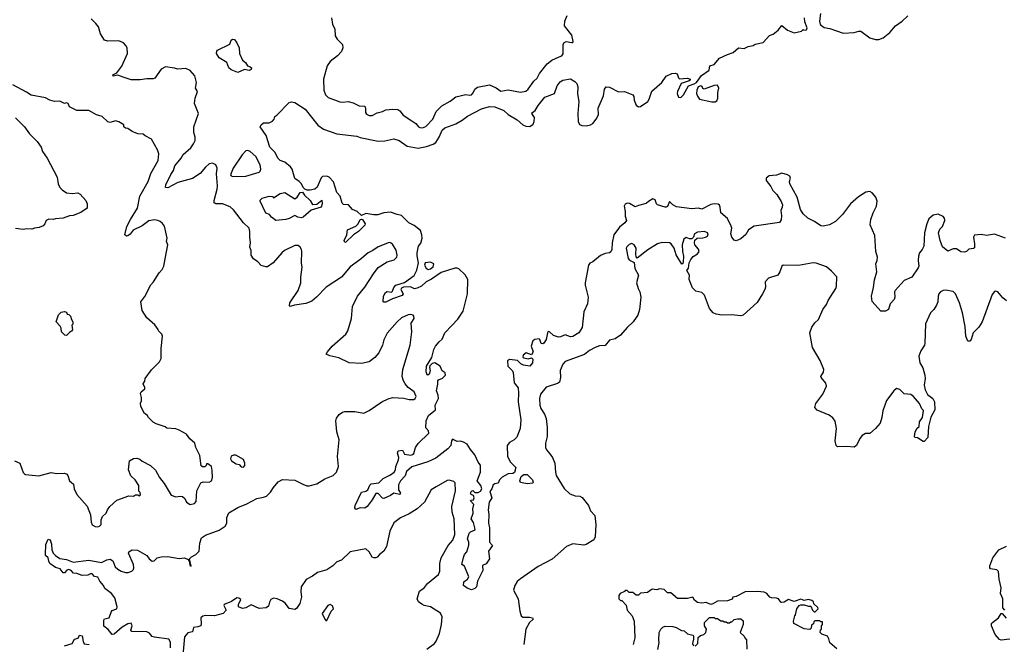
# Model space of a CAD drawing. Extents: x 1966327 to 2147849, y 395140 to 552178.
# Tile 22 of 256: x 2031063 to 2039914, y 422668 to 428279. Entities that reach past the tile are written whole.
import ezdxf

# ---------------------------------------------------------------- set-up
doc = ezdxf.new("R2010")
doc.units = 0

msp = doc.modelspace()

# ---------------------------------------------------------------- linework, layer by layer
at = {"layer": '0CON20XD'}
for points in [[(2034588.3, 427371.7), (2034625, 427347.5), (2034646.7, 427316.7), (2034659.1, 427309.1), (2034685, 427307.1), (2034715, 427319.4), (2034775.3, 427384.7), (2034807.3, 427452.7), (2034857.5, 427505), (2034933.5, 427546.5), (2034985, 427585.6), (2035073.1, 427606.9), (2035105, 427600.2), (2035125, 427605.2), (2035139.5, 427620.5), (2035154.7, 427655.3), (2035177.4, 427672.6), (2035285, 427694.5), (2035345, 427668.1), (2035387.6, 427637.6), (2035455, 427649.5), (2035565, 427628.2), (2035612.7, 427637.3), (2035634.2, 427655), (2035685, 427725.8), (2035715.7, 427755), (2035734.7, 427795.3), (2035805, 427881.9), (2035845, 427916.5), (2035912.5, 427945), (2035936.3, 427953.7), (2035948.9, 427971.1), (2035947.5, 428052.5), (2035955, 428070), (2035975, 428083.8), (2036026.4, 428073.6), (2036036.1, 428073.9), (2036038.3, 428081.7), (2036025, 428140), (2035961.1, 428225), (2035962, 428265), (2035985, 428316.7)], [(2038262.5, 428335), (2038253.8, 428265), (2038260, 428235), (2038295, 428208), (2038345, 428199.2), (2038465, 428157.8), (2038565, 428164.4), (2038605, 428176.9), (2038625, 428176.7), (2038705, 428115.7), (2038755, 428100.6), (2038785, 428101.1), (2038825, 428117.1), (2038885, 428162.5), (2038936.9, 428225), (2038995, 428266.5), (2039045.8, 428314.2)], [(2032122.5, 423512.5), (2032204.3, 423465), (2032228.2, 423435), (2032255, 423415.6), (2032271.1, 423418.9), (2032300, 423445), (2032335, 423454.3), (2032395, 423455.6), (2032497.9, 423437.9), (2032543.1, 423443.1), (2032578.3, 423428.3), (2032590, 423405), (2032593.8, 423375), (2032605, 423370), (2032590, 423435), (2032606.7, 423455), (2032646.7, 423475), (2032675.7, 423504.3), (2032682, 423575), (2032697, 423623), (2032733, 423647), (2032855, 423692.7), (2032910.1, 423729.9), (2032923.6, 423755), (2032925, 423807.5), (2032941.8, 423848.2), (2033025, 423897.1), (2033105, 423930.8), (2033195, 423978.2), (2033255, 423988.6), (2033280.2, 423999.8), (2033318.1, 424035), (2033345, 424077.5), (2033385, 424128), (2033425, 424148.8), (2033535, 424142.9), (2033607.1, 424107.1), (2033645, 424092), (2033665, 424090.8), (2033735, 424110.6), (2033805, 424154.5), (2033880, 424185), (2033910.4, 424215), (2033930, 424265), (2033920.7, 424355), (2033933.6, 424505), (2033913.5, 424575), (2033903.5, 424675), (2033910.3, 424699.7), (2033935, 424732.5), (2033965.5, 424754.5), (2033985, 424760.6), (2034075, 424757.8), (2034155, 424743.3), (2034205, 424768.1), (2034318, 424845), (2034375, 424874.4), (2034415, 424884.4), (2034515, 424880), (2034565, 424866), (2034605, 424866.7), (2034617.5, 424875), (2034626.2, 424895), (2034608.8, 424935), (2034555.6, 424975.6), (2034527.9, 425007.9), (2034512.9, 425035), (2034502.5, 425075), (2034505.8, 425135), (2034573.8, 425355), (2034586.7, 425475), (2034583, 425553), (2034607.5, 425595), (2034607, 425617), (2034600, 425625), (2034575, 425631.2), (2034555, 425628), (2034495, 425599.2), (2034455, 425563.8), (2034365, 425462.5), (2034336.3, 425403.7), (2034325.5, 425355), (2034292.5, 425287.5), (2034254.7, 425245.3), (2034205, 425205.4), (2034135, 425189.6), (2034025, 425196.7), (2033930.6, 425240.6), (2033852, 425258), (2033817.5, 425275), (2033830, 425295), (2033873.3, 425345), (2033994.4, 425455), (2034012.1, 425485), (2034045.3, 425594.7), (2034055, 425702), (2034100.4, 425795), (2034164.7, 425875.3), (2034242.9, 425997.1), (2034286.7, 426053.3), (2034365, 426104.3), (2034429.3, 426120.7), (2034454, 426145), (2034455.8, 426165), (2034447, 426207), (2034415, 426263.3), (2034397.5, 426275), (2034384.1, 426275.9), (2034285, 426238.6), (2034236, 426204), (2034195.5, 426184.5), (2034119.8, 426120.2), (2034035, 426058.9), (2033954.6, 425965.4), (2033817.5, 425875), (2033731.4, 425785), (2033689.5, 425750.5), (2033635, 425729.2), (2033534.4, 425715.6), (2033495, 425701.2), (2033487, 425707), (2033492.5, 425735), (2033566.8, 425845), (2033590.2, 425915), (2033588.7, 425965), (2033601.1, 426055), (2033595.4, 426095), (2033599.1, 426195), (2033596.4, 426215), (2033585, 426234), (2033565, 426249.4), (2033535, 426248.9), (2033444.5, 426205.5), (2033418, 426185), (2033340, 426095), (2033291.7, 426058.3), (2033275, 426057.8), (2033235, 426070.6), (2033203.8, 426103.8), (2033165, 426130.5), (2033144.7, 426164.7), (2033142.4, 426205), (2033132.6, 426235), (2033138.9, 426275), (2033130.6, 426325), (2033132, 426375), (2033124.5, 426405), (2033074.4, 426455), (2032985, 426569.4), (2032955, 426598.1), (2032885, 426625.6), (2032825, 426624.3), (2032811.2, 426635), (2032810, 426655), (2032838.9, 426755), (2032841.9, 426785), (2032833.1, 426895), (2032837.1, 426945), (2032826, 426975), (2032795, 426988.6), (2032765, 426982.9), (2032732.5, 426955), (2032685, 426895.7), (2032615, 426853.3), (2032483.6, 426816.4), (2032395, 426769.2), (2032375, 426772.5), (2032375.8, 426795), (2032422.2, 426887.8), (2032445.8, 426925), (2032456.8, 426965), (2032515.3, 427035), (2032532.8, 427067.2), (2032600.9, 427129.1), (2032626.7, 427163.3), (2032639.1, 427195), (2032641.5, 427225), (2032628.9, 427265), (2032629.4, 427315), (2032670, 427435), (2032635.3, 427525.3), (2032641.1, 427575), (2032661.4, 427635), (2032644.2, 427665), (2032652.5, 427715), (2032635.8, 427775), (2032595, 427821.1), (2032555, 427840.5), (2032485, 427834.6), (2032454.6, 427844.6), (2032375, 427855.4), (2032336, 427835), (2032277.5, 427755), (2032262, 427748), (2032205, 427748.5), (2032145, 427738.1), (2032065, 427738.8), (2031992, 427762), (2031945, 427780), (2031903, 427773), (2031900, 427785), (2031935, 427800), (2031979.8, 427860.2), (2032032.9, 427975), (2032028.6, 428025), (2032017.6, 428047.6), (2031995, 428071.4), (2031955, 428087.8), (2031855.7, 428085.7), (2031825, 428096), (2031790.6, 428150.6), (2031772.2, 428215), (2031747.1, 428245), (2031705, 428285.5)], [(2033575, 426826), (2033535, 426853.3), (2033511.8, 426935), (2033498.2, 426958.2), (2033445, 426997.8), (2033403.1, 427015), (2033383.5, 427033.5), (2033360, 427085), (2033312.5, 427135), (2033279.5, 427239.5), (2033223.3, 427315), (2033233.3, 427335), (2033255, 427351.2), (2033305, 427353.3), (2033335, 427366.7), (2033350, 427385), (2033355, 427410), (2033375, 427422.5), (2033484.5, 427535.5), (2033505, 427541.1), (2033535, 427533.5), (2033630, 427475), (2033742.8, 427332.8), (2033795, 427295.8), (2033915, 427254.2), (2034095, 427231.8), (2034125, 427220.5), (2034285, 427187.9), (2034345, 427191.1), (2034425, 427208), (2034475, 427192.2), (2034545, 427143.1), (2034645, 427126.2), (2034720.7, 427139.3), (2034779.2, 427160.8), (2034802.9, 427177.1), (2034835, 427222.5), (2034861.8, 427285), (2034885, 427308.2), (2034985, 427344.5), (2035041.2, 427375), (2035088.8, 427411.2), (2035215, 427477.5), (2035285, 427500), (2035335, 427497.5), (2035414.5, 427464.5), (2035455, 427426.4), (2035535, 427380), (2035586.7, 427335), (2035613.2, 427323.2), (2035649.4, 427320.6), (2035678.8, 427341.2), (2035688.9, 427365), (2035689.8, 427399.8), (2035668, 427435), (2035674, 427445), (2035697.5, 427462.5), (2035725, 427507.8), (2035785, 427582.1), (2035870, 427615), (2035893.3, 427685), (2035920.2, 427719.8), (2035945, 427735.6), (2036015, 427747.1), (2036053.8, 427725), (2036072, 427705), (2036080, 427675), (2036076.1, 427613.9), (2036089.4, 427545), (2036079.6, 427435), (2036082.5, 427365), (2036095, 427338.8), (2036115, 427329.2), (2036156.3, 427326.3), (2036195, 427333.1), (2036215, 427345.5), (2036246.5, 427385), (2036264.6, 427425), (2036262.9, 427485), (2036311.4, 427595), (2036318.8, 427655), (2036335, 427676.7), (2036365, 427673.3), (2036445, 427630), (2036500, 427635), (2036573.3, 427603.3), (2036585, 427590), (2036586.7, 427555), (2036605, 427511.4), (2036625, 427496.5), (2036645, 427500), (2036709.2, 427545), (2036721.9, 427565), (2036745, 427635.7), (2036835, 427714.4), (2036875, 427771.1), (2036925, 427794.4), (2036955, 427799.4), (2036971.9, 427791.9), (2036985, 427757.5), (2036995, 427747.5), (2037065, 427752.5), (2037090, 427745), (2037090, 427735), (2037081.7, 427728.3), (2037010, 427705), (2036976.1, 427633.9), (2036972.9, 427615), (2036985, 427582.5), (2037005, 427579.4), (2037030.8, 427605), (2037074, 427686), (2037125, 427701.2), (2037146.7, 427715), (2037192.3, 427777.7), (2037260, 427825), (2037267, 427863), (2037305, 427876.7), (2037355, 427933.3), (2037424.2, 427965.8), (2037477, 427983), (2037525, 428027.5), (2037575, 428020), (2037610.5, 428039.5), (2037655, 428047.5), (2037675, 428060), (2037745, 428074), (2037802.1, 428137.9), (2037835, 428150), (2037882.5, 428185), (2037915, 428227.5), (2037965, 428183.3), (2038025, 428160), (2038090, 428175), (2038105, 428190), (2038113.3, 428183.3), (2038135, 428187.5), (2038142.5, 428205), (2038120.7, 428260.7), (2038116.7, 428295)], [(2033867.1, 428295), (2033875.9, 428235.9), (2033896.8, 428196.8), (2033900, 428135), (2033916.2, 428105), (2033963.3, 428055), (2033966.2, 428025), (2033955.6, 427994.4), (2033920, 427955), (2033855, 427903.8), (2033826.9, 427865), (2033792.7, 427745), (2033796.6, 427646.6), (2033812.4, 427602.4), (2033835, 427579.2), (2033941.8, 427541.8), (2033965, 427537.5), (2034014.4, 427544.4), (2034060.9, 427530.9), (2034115, 427504.2), (2034165, 427501.2), (2034172.5, 427485), (2034171.2, 427445), (2034181, 427431), (2034205, 427417.9), (2034231, 427419), (2034275, 427441.8), (2034325, 427453.1), (2034355, 427468.2), (2034415, 427474.5), (2034461.4, 427471.4), (2034481.1, 427461.1), (2034511.5, 427421.5), (2034588.3, 427371.7)], [(2033025, 427803.3), (2032965, 427829.5), (2032944, 427845), (2032925, 427893.3), (2032856.7, 427935), (2032832.5, 427975), (2032833.8, 427995), (2032842.5, 428005), (2032951.7, 428058.3), (2032963.9, 428096.1), (2032975, 428102.5), (2032995, 428100), (2033015, 428070), (2033034.3, 428025), (2033037.5, 427975), (2033065.6, 427915.6), (2033092.5, 427895), (2033110, 427865), (2033135, 427856.7), (2033147.5, 427845), (2033145, 427830), (2033127, 427823), (2033085, 427830), (2033025, 427803.3)], [(2031706.2, 423765), (2031715, 423742.5), (2031740, 423725), (2031765, 423723.3), (2031780.7, 423729.3), (2031796.2, 423745), (2031796.7, 423785), (2031808, 423815), (2031840, 423845), (2031851.2, 423875), (2031873.8, 423905), (2031935, 423963.3), (2032045, 424002.5), (2032085, 424000), (2032105, 424010), (2032125, 424010), (2032135, 424002.5), (2032148.3, 424011.7), (2032145, 424030), (2032132.5, 424042.5), (2032132.5, 424095), (2032100, 424145), (2032061.7, 424181.7), (2032040, 424235), (2032050, 424315), (2032085, 424337.5), (2032115, 424340), (2032141.7, 424331.7), (2032165, 424312.5), (2032240, 424275), (2032283.6, 424233.6), (2032318.8, 424165), (2032363, 424113), (2032425, 424008.8), (2032465, 423992), (2032505, 423998), (2032527.5, 423995), (2032546.1, 423976.1), (2032561.2, 423945), (2032595, 423923.8), (2032635, 423933.3), (2032650.7, 423949.3), (2032656.5, 424045), (2032690.3, 424119.7), (2032711.7, 424128.3), (2032765, 424125.6), (2032787.5, 424135), (2032796.7, 424165), (2032791.7, 424228.3), (2032786.7, 424265), (2032755, 424290), (2032741.7, 424288.3), (2032740, 424275), (2032727, 424263), (2032705, 424262.5), (2032695, 424270), (2032682.5, 424365), (2032646.4, 424436.4), (2032635.9, 424475.9), (2032592.3, 424512.3), (2032562.5, 424555), (2032495, 424592.5), (2032465, 424602.5), (2032385, 424610), (2032371.7, 424621.7), (2032288.3, 424648.3), (2032263, 424663), (2032220, 424705), (2032210, 424725), (2032185, 424740), (2032152.5, 424805), (2032150, 424835), (2032157.5, 424855), (2032157.5, 424885), (2032148.3, 424921.7), (2032153.6, 424936.4), (2032187, 424963), (2032187.5, 424975), (2032172.5, 425007.5), (2032187, 425033), (2032190, 425055), (2032247, 425133), (2032320, 425205), (2032333.3, 425235), (2032333.6, 425323.6), (2032347.5, 425435), (2032340, 425455), (2032310, 425485), (2032307, 425497), (2032276.4, 425536.4), (2032205, 425600), (2032162.5, 425665), (2032152.5, 425745), (2032188.3, 425791.7), (2032241.7, 425898.3), (2032266.7, 425925), (2032315.9, 426004.1), (2032343.8, 426035), (2032358.8, 426065), (2032370.8, 426129.2), (2032394.2, 426255), (2032382.5, 426285), (2032388, 426315), (2032363.9, 426423.9), (2032347.7, 426447.7), (2032325, 426466.2), (2032305, 426476), (2032275, 426480), (2032225, 426472), (2032162.7, 426427.3), (2032081.7, 426388.3), (2032055, 426352.5), (2032035, 426336.7), (2032023.8, 426333.8), (2032007.5, 426345), (2032025, 426420), (2032057.5, 426485), (2032122, 426585), (2032144, 426695), (2032218.9, 426825), (2032242.1, 426897.9), (2032307.3, 427012.7), (2032313.6, 427073.6), (2032300.7, 427110.7), (2032246.4, 427206.4), (2032190, 427235), (2032171.7, 427251.7), (2032125, 427252.5), (2032073, 427273), (2032035, 427302.5), (2032013, 427303), (2032000, 427315), (2032000, 427335), (2031955, 427362.5), (2031925, 427370), (2031875, 427356.7), (2031855, 427360), (2031805, 427408.8), (2031753.2, 427423.2), (2031685, 427462), (2031575, 427463.8), (2031510, 427495), (2031498.8, 427525), (2031485, 427533.3), (2031465, 427526.7), (2031425, 427547.1), (2031375, 427543.8), (2031332.5, 427555), (2031295, 427576), (2031165, 427601.4), (2031125, 427629.2), (2031002.3, 427692.3)], [(2037285, 427540.6), (2037315, 427540.8), (2037329.5, 427550.5), (2037339.2, 427575), (2037338.8, 427625), (2037347.5, 427665), (2037335, 427690), (2037305, 427686.5), (2037215, 427656), (2037205, 427660), (2037197.3, 427677.3), (2037185.5, 427685.5), (2037163.4, 427676.6), (2037148.5, 427645), (2037147.3, 427615), (2037155, 427592.9), (2037175, 427565.6), (2037285, 427540.6)], [(2031025, 427396.2), (2031105.7, 427315.7), (2031152.3, 427252.3), (2031218.8, 427185), (2031255, 427132.5), (2031268.8, 427095), (2031311.2, 427035), (2031400, 426865), (2031407.5, 426805), (2031425, 426772.5), (2031445, 426750), (2031485, 426723.8), (2031535, 426718.8), (2031585, 426722.5), (2031605, 426712.5), (2031656.1, 426656.1), (2031668.8, 426625), (2031670, 426585), (2031613.6, 426546.4), (2031545, 426520), (2031511.7, 426518.3), (2031455, 426496.7), (2031385, 426490), (2031365, 426482.5), (2031325, 426487.5), (2031300, 426475), (2031290, 426445), (2031275, 426427.5), (2031239.3, 426410.7), (2031195, 426406.7), (2031173, 426397), (2031125, 426400), (2031095, 426393.3), (2031025, 426403.3)], [(2032979.5, 426869.5), (2033095, 426874.4), (2033215, 426909.2), (2033225, 426916.7), (2033230.8, 426935), (2033223.3, 426975), (2033185, 427049.2), (2033135, 427093.8), (2033115, 427103.8), (2033095, 427100), (2033063.7, 427066.3), (2032980.8, 426945), (2032956.7, 426885), (2032962.5, 426875), (2032979.5, 426869.5)], [(2039925, 426316.7), (2039825, 426351.9), (2039755, 426338.8), (2039705, 426350.5), (2039646.1, 426343.9), (2039636.2, 426325), (2039646, 426265), (2039645, 426230), (2039637, 426223), (2039595, 426217.5), (2039573, 426197), (2039555, 426190), (2039524.1, 426194.1), (2039485, 426220), (2039455, 426220), (2039405, 426200), (2039357.7, 426237.7), (2039338, 426295), (2039323.8, 426365), (2039334.2, 426395.8), (2039359.7, 426420.3), (2039379.2, 426475), (2039375.8, 426495), (2039365, 426510), (2039320.7, 426530.7), (2039275, 426524), (2039235, 426489.2), (2039216.2, 426443.8), (2039196.2, 426365), (2039190, 426245), (2039176.2, 426215), (2039151.2, 426185), (2039141.2, 426155), (2039138.8, 426115), (2039146.2, 426065), (2039140.7, 426049.3), (2039083.9, 425966.1), (2039015, 425936.2), (2038932.7, 425847.3), (2038926.2, 425835), (2038928.8, 425785), (2038923.3, 425765), (2038887.5, 425725), (2038872.5, 425675), (2038845, 425660), (2038805, 425660), (2038726.4, 425746.4), (2038718.8, 425795), (2038737.6, 425872.4), (2038747, 425943), (2038768.9, 426015), (2038760, 426085), (2038771.2, 426115), (2038774, 426145), (2038760, 426195), (2038748.7, 426338.7), (2038709.2, 426435), (2038714.6, 426485.4), (2038735.5, 426545), (2038765.4, 426605), (2038770.2, 426649.8), (2038759.5, 426685), (2038725, 426724.3), (2038704.4, 426735.6), (2038670.2, 426729.8), (2038603.6, 426686.4), (2038530.6, 426625), (2038460.2, 426529.8), (2038395.4, 426464.6), (2038342.5, 426435), (2038285, 426424.3), (2038265, 426426), (2038206.8, 426466.8), (2038147.5, 426495), (2038106.7, 426535), (2038081.9, 426575), (2038053.3, 426685), (2037986.2, 426805), (2037983.3, 426825), (2037993.3, 426855), (2037985, 426872.5), (2037965, 426886), (2037915, 426900), (2037865, 426883.3), (2037800, 426875), (2037772.5, 426855), (2037772.5, 426835), (2037815, 426780), (2037832.9, 426745), (2037868.9, 426708.9), (2037909.4, 426645), (2037919.2, 426615), (2037917.5, 426595), (2037905.5, 426565), (2037912, 426518), (2037908.3, 426481.7), (2037893, 426457), (2037665.4, 426424.6), (2037615, 426392.5), (2037591, 426349), (2037545, 426308.9), (2037505, 426292.5), (2037485, 426298.8), (2037464.5, 426324.5), (2037455.8, 426355), (2037464.4, 426405), (2037459.4, 426425), (2037424.3, 426494.3), (2037366.7, 426545), (2037361.2, 426595), (2037353.6, 426613.6), (2037341.7, 426621.7), (2037305, 426625.8), (2037275, 426620), (2037195, 426578.1), (2037165, 426584.4), (2037105, 426581.2), (2036967.6, 426597.6), (2036934.2, 426614.2), (2036905, 426646.2), (2036885, 426602), (2036875, 426594.4), (2036865, 426595.7), (2036795.6, 426615.6), (2036786, 426625), (2036775, 426660), (2036755, 426668.8), (2036715, 426646.7), (2036695, 426626.7), (2036625, 426610.5), (2036595, 426597.5), (2036545, 426627.3), (2036525, 426629.5), (2036505, 426620.9), (2036496.4, 426605), (2036505.5, 426555), (2036504.3, 426514.3), (2036518, 426475), (2036503.8, 426455), (2036454.4, 426415.6), (2036404.2, 426345), (2036388.6, 426275), (2036385.5, 426215), (2036376.7, 426193.3), (2036365, 426184), (2036325, 426177.5), (2036285, 426160.8), (2036215, 426104), (2036189.5, 426090.5), (2036176.7, 426075), (2036146.7, 425915), (2036146.7, 425895), (2036174, 425785), (2036168, 425725), (2036134, 425655), (2036118, 425515), (2036088.8, 425465), (2036035, 425432), (2036015, 425430), (2035965, 425447.5), (2035925, 425429.2), (2035905, 425426.9), (2035861.5, 425441.5), (2035825, 425476.2), (2035815, 425476.7), (2035806.7, 425465), (2035796.2, 425405), (2035775, 425372.5), (2035765, 425367.5), (2035750.7, 425370.7), (2035740, 425405), (2035731.2, 425411.2), (2035695, 425406.5), (2035675, 425392.5), (2035662.2, 425345), (2035680, 425295), (2035665, 425267.5), (2035615, 425286.8), (2035589.5, 425265), (2035587, 425247), (2035595, 425240), (2035635, 425232), (2035665, 425240), (2035675, 425230), (2035672.5, 425195), (2035647.5, 425165), (2035592.5, 425175), (2035567.7, 425187.7), (2035537.5, 425217.5), (2035465, 425226.7), (2035447.5, 425215), (2035450, 425165), (2035494.2, 425124.2), (2035499.5, 425109.5), (2035507.3, 425017.3), (2035543, 424973), (2035547.5, 424925), (2035542.5, 424845), (2035568.6, 424685), (2035560.8, 424605), (2035531.2, 424528.8), (2035506.6, 424503.4), (2035465, 424481.2), (2035446.2, 424455), (2035448.8, 424355), (2035476, 424305), (2035494.5, 424284.5), (2035522.5, 424255), (2035509.4, 424210.6), (2035497.2, 424202.8), (2035455, 424199.2), (2035400.6, 424169.4), (2035376.3, 424145), (2035364.4, 424115), (2035335, 424108.9), (2035320.4, 424099.6), (2035308.6, 424065), (2035290.2, 424039.8), (2035305.9, 423985), (2035283.5, 423945), (2035274.2, 423875), (2035280.6, 423835), (2035277.5, 423755), (2035286.9, 423715), (2035287.5, 423585), (2035313.8, 423555), (2035278.5, 423505), (2035285.3, 423435), (2035255, 423392.1), (2035224.4, 423375), (2035225, 423330), (2035178.5, 423235), (2035168, 423185), (2035155, 423170), (2035125, 423157.5), (2035085, 423173.3), (2035051.2, 423195), (2035055, 423230), (2035087.3, 423252.7), (2035098.9, 423275), (2035060.7, 423370.7), (2035038.8, 423385), (2035052.8, 423447.2), (2035062.7, 423475), (2035081.4, 423498.6), (2035101.2, 423558.8), (2035100.5, 423585), (2035087.9, 423615), (2035103.9, 423666.1), (2035115, 423678.1), (2035156, 423695), (2035155.8, 423715), (2035140.9, 423760.9), (2035122.2, 423795), (2035139.2, 423845), (2035135.8, 423885), (2035144.2, 423925), (2035114.2, 423955.8), (2035118.3, 423961.7), (2035143.3, 423965), (2035149.2, 423985), (2035142.5, 424005), (2035122.5, 424012.5), (2035116, 424025), (2035125, 424043.8), (2035135, 424048.8), (2035155, 424030), (2035185, 424030.8), (2035205, 424044.2), (2035217.5, 424065), (2035208.6, 424095), (2035174, 424135), (2035205.6, 424215), (2035206.6, 424276.6), (2035185, 424303.8), (2035155, 424371.2), (2035116.4, 424416.4), (2035085.7, 424465.7), (2035052.5, 424485), (2035025, 424492.5), (2034995, 424490), (2034955, 424509.4), (2034944.6, 424495), (2034940, 424455), (2034912.5, 424425), (2034805, 424340), (2034733.1, 424306.9), (2034589.3, 424260.7), (2034540, 424220), (2034529.4, 424180.6), (2034486.2, 424135), (2034469.5, 424100.5), (2034466.7, 424055), (2034486.2, 424025), (2034477.5, 424015), (2034425, 424024), (2034395, 424003.1), (2034335, 423977.5), (2034325, 423980.8), (2034285, 424021.1), (2034265, 424022.2), (2034231.2, 423965), (2034185, 423906), (2034165, 423891.2), (2034125, 423892.5), (2034085, 423877.5), (2034074.2, 423894.2), (2034079.2, 423915), (2034135, 424034), (2034175.8, 424044.2), (2034193.3, 424055), (2034211.7, 424098.3), (2034221.7, 424108.3), (2034290.7, 424119.3), (2034331.7, 424158.3), (2034395, 424190), (2034430, 424215), (2034440, 424235), (2034442.9, 424265), (2034467.8, 424325), (2034470.6, 424345), (2034457.8, 424385), (2034464.3, 424405), (2034505, 424412.5), (2034522, 424375), (2034578.3, 424368.3), (2034595, 424371.9), (2034605, 424382.5), (2034619.6, 424435), (2034645, 424470.6), (2034740.4, 424565), (2034736.8, 424585), (2034713, 424613), (2034715.4, 424675), (2034738.3, 424721.7), (2034801.6, 424775), (2034798.6, 424815), (2034829, 424875), (2034825.8, 424905), (2034809.2, 424945), (2034821.6, 425005), (2034820.7, 425035), (2034828.6, 425045), (2034865, 425060), (2034891.4, 425085), (2034887.8, 425105), (2034861.2, 425125), (2034842.9, 425165), (2034795, 425196.2), (2034770.6, 425189.4), (2034751.2, 425168.8), (2034747.5, 425155), (2034753.6, 425125), (2034745, 425096), (2034732.5, 425085), (2034725, 425090), (2034717.1, 425115), (2034719.4, 425165), (2034767.2, 425242.8), (2034784.6, 425315), (2034800.5, 425345), (2034832.5, 425385), (2034861.9, 425408.1), (2034885.8, 425465), (2034947.9, 425532.1), (2035000.6, 425589.4), (2035048.9, 425661.1), (2035086.9, 425815), (2035091.1, 425945), (2035067.5, 425987.5), (2035010, 426040), (2034995, 426046.5), (2034975, 426045.4), (2034850.9, 426009.1), (2034765, 425949.4), (2034715.4, 425924.6), (2034674, 425885), (2034635, 425867.1), (2034612.5, 425862.5), (2034575, 425880), (2034514.1, 425875.9), (2034493.8, 425866.2), (2034488.8, 425855), (2034510, 425815), (2034500.3, 425799.7), (2034415, 425770.8), (2034355, 425742.5), (2034335, 425740), (2034330, 425745), (2034334.2, 425795), (2034350.9, 425829.1), (2034365, 425837.1), (2034405, 425830.8), (2034415, 425840), (2034425, 425873.3), (2034443.3, 425895), (2034491.4, 425908.6), (2034522.1, 425917.9), (2034609.5, 425980.5), (2034632.1, 426027.9), (2034649.2, 426095), (2034635, 426157.5), (2034634.6, 426185.4), (2034646.7, 426245), (2034667.7, 426272.3), (2034680, 426315), (2034678.8, 426345), (2034665.7, 426385.7), (2034609.8, 426429.8), (2034560, 426455), (2034495, 426520.8), (2034455, 426527.5), (2034395, 426548.6), (2034335.7, 426544.3), (2034283.6, 426526.4), (2034245, 426525.8), (2034175, 426538.1), (2034135, 426518.8), (2034096.4, 426556.4), (2034053.3, 426575), (2034020, 426615), (2033975, 426620), (2033961.7, 426631.7), (2033942.5, 426695), (2033913.3, 426725), (2033883.6, 426823.6), (2033845, 426863.3), (2033825, 426872.5), (2033785, 426870), (2033773, 426857), (2033736.4, 426773.6), (2033715, 426757.5), (2033675, 426747.5), (2033647, 426747), (2033627, 426757), (2033611.7, 426771.7), (2033596.7, 426805), (2033575, 426826)], [(2033365, 426476), (2033325, 426506.2), (2033308.6, 426528.6), (2033275, 426541.9), (2033225, 426650), (2033225, 426657.5), (2033242.5, 426675), (2033305, 426693.3), (2033335, 426690), (2033345, 426680), (2033405, 426717.5), (2033445, 426726.2), (2033535, 426670), (2033557.5, 426685), (2033585, 426727.5), (2033605, 426730), (2033622.3, 426702.3), (2033673.9, 426653.9), (2033695, 426620), (2033735, 426622.5), (2033778.3, 426658.3), (2033782.5, 426625), (2033773.3, 426595), (2033682.3, 426567.7), (2033612.5, 426505), (2033595, 426500), (2033563.6, 426503.6), (2033535, 426520), (2033485, 426492.5), (2033455, 426483.3), (2033365, 426476)], [(2033985, 426277.5), (2033980.8, 426295), (2034002.5, 426345), (2034009.3, 426390.7), (2034085.8, 426424.2), (2034106.7, 426445), (2034125, 426482.5), (2034135, 426487.5), (2034145, 426483.3), (2034168.8, 426445), (2034165, 426432.5), (2034108, 426375), (2034064.2, 426345.8), (2033995, 426280), (2033985, 426277.5)], [(2039187, 424767), (2039173, 424783), (2039150.7, 424830.7), (2039097.5, 424895), (2039075, 424912.5), (2039015, 424918.8), (2038975, 424956.7), (2038945, 424966.7), (2038920, 424945), (2038855, 424856.7), (2038822.5, 424765), (2038813.1, 424705), (2038796.7, 424655), (2038755, 424607.1), (2038705, 424562.5), (2038665, 424560.4), (2038636.7, 424545), (2038615, 424515.8), (2038586.3, 424453.7), (2038565, 424437.5), (2038495, 424444), (2038415, 424441.2), (2038402, 424455), (2038394.4, 424494.4), (2038404.3, 424605), (2038395, 424672.5), (2038371.2, 424701.2), (2038340, 424725), (2038230.3, 424770.3), (2038210, 424795), (2038218.8, 424831.2), (2038284, 424915), (2038316.1, 424986.1), (2038310.8, 425015), (2038267.5, 425065), (2038265.8, 425075), (2038288.1, 425111.9), (2038291.8, 425135), (2038258.3, 425218.3), (2038189.4, 425335), (2038165.9, 425465.9), (2038183, 425517), (2038210, 425555), (2038243.2, 425586.8), (2038282.9, 425675), (2038315, 425719.2), (2038330, 425755), (2038398.1, 425865), (2038404.4, 425885), (2038407.7, 425967.7), (2038361.2, 426021.2), (2038315, 426058.8), (2038222.7, 426092.7), (2038195.8, 426094.2), (2038065, 426070), (2037925, 426073.3), (2037913.9, 426066.1), (2037896.7, 426015), (2037877.5, 425985), (2037795, 425957.5), (2037764, 425925), (2037766, 425875), (2037760, 425855), (2037741.2, 425815), (2037691.7, 425738.3), (2037565, 425624.4), (2037545, 425618.9), (2037465, 425627.9), (2037375, 425624.2), (2037325, 425632.9), (2037295.3, 425645.3), (2037264.4, 425685), (2037217.5, 425805), (2037195, 425827.1), (2037140.9, 425840.9), (2037110.5, 425870.5), (2037080.8, 425945), (2037083.8, 425985), (2037060, 426025), (2037073.9, 426046.1), (2037080, 426095), (2037095.9, 426124.1), (2037117.3, 426152.7), (2037155, 426176.7), (2037170, 426195), (2037165, 426217.5), (2037133.3, 426255), (2037127.5, 426275), (2037131.7, 426298.3), (2037153.6, 426316.4), (2037205, 426318), (2037227.5, 426325), (2037246.2, 426335), (2037253.3, 426355), (2037246.7, 426365), (2037220, 426375), (2037155, 426370), (2037130, 426355), (2037120, 426325), (2037105, 426310), (2037085, 426310), (2037055, 426322.5), (2037033.6, 426306.4), (2037018.8, 426255), (2037020.8, 426195), (2037030, 426155), (2037028, 426102), (2037025, 426090), (2037015, 426082.5), (2036965, 426166.7), (2036946.5, 426225), (2036919.4, 426265), (2036905, 426275.6), (2036835, 426277.5), (2036795, 426266), (2036708.9, 426211.1), (2036615, 426136.7), (2036605, 426147.5), (2036601.1, 426171.1), (2036604.9, 426225), (2036585.5, 426255.5), (2036565, 426267.9), (2036542, 426258), (2036520.7, 426239.3), (2036516.1, 426225), (2036532.3, 426132.3), (2036545, 426117.6), (2036586.6, 426096.6), (2036593.6, 426043.6), (2036625.2, 425985), (2036608.8, 425915), (2036622.5, 425865), (2036638.9, 425835), (2036646.7, 425785), (2036633.3, 425675), (2036618.1, 425625), (2036605, 425604.2), (2036576.7, 425563.3), (2036524.4, 425515), (2036465, 425444.2), (2036415, 425410.8), (2036365, 425398.8), (2036325, 425353.3), (2036275, 425350), (2036235, 425334.4), (2036185, 425307.5), (2036139.5, 425270.5), (2035965, 425207.1), (2035946.5, 425183.5), (2035921.9, 425128.1), (2035925.4, 425064.6), (2035915, 425023.3), (2035898.8, 425011.2), (2035795, 424978.8), (2035745.6, 424915), (2035736.2, 424875), (2035738.5, 424815), (2035747.8, 424785), (2035780.6, 424735), (2035795.6, 424695), (2035805.5, 424615), (2035804.4, 424535), (2035790, 424475), (2035788.9, 424435), (2035797.5, 424415), (2035828.8, 424378.8), (2035852.9, 424345), (2035872.5, 424295), (2035878.5, 424215), (2035886.8, 424185), (2035958.5, 424068.5), (2036008.8, 424018.8), (2036055, 424002.5), (2036097.9, 423997.9), (2036117.9, 423987.9), (2036176, 423916), (2036195, 423866.2), (2036234.2, 423824.2), (2036242.7, 423745), (2036236.6, 423633.4), (2036224.2, 423605), (2036155, 423563.1), (2036135, 423558.6), (2036035, 423569.2), (2035978, 423545), (2035848, 423432), (2035724, 423366), (2035565, 423255.8), (2035535, 423231.2), (2035515, 423197.5), (2035503.3, 423155), (2035543.8, 423075), (2035560, 422965), (2035572, 422925), (2035585, 422912.2), (2035645, 422912.1), (2035673.8, 422905), (2035680, 422895), (2035646.2, 422863.8), (2035611.4, 422805), (2035594, 422665)], [(2034735, 426035.5), (2034755, 426039.4), (2034780, 426060), (2034785.5, 426085), (2034755, 426100.5), (2034708.9, 426095), (2034702.9, 426075), (2034717.1, 426047.1), (2034735, 426035.5)], [(2039935, 425753.8), (2039901.3, 425781.3), (2039855, 425833.3), (2039835, 425840), (2039825, 425836.7), (2039805, 425810), (2039715, 425566), (2039684.6, 425515.4), (2039633.4, 425466.6), (2039616, 425405), (2039605, 425390), (2039585, 425390), (2039567.1, 425435), (2039562.9, 425522.9), (2039536.7, 425646.7), (2039512.5, 425735), (2039475, 425815.8), (2039455, 425836.7), (2039385, 425848.1), (2039365, 425845.6), (2039341.2, 425835), (2039325, 425816.7), (2039318, 425795), (2039315.9, 425744.1), (2039305.9, 425714.1), (2039280, 425675), (2039250, 425645), (2039205, 425547.5), (2039199.7, 425370.3), (2039195.8, 425355), (2039162.2, 425305), (2039146, 425255), (2039156, 425195), (2039181.7, 425151.7), (2039200, 425085), (2039202, 425055), (2039193.3, 424995), (2039201.8, 424955), (2039222.8, 424912.8), (2039270, 424875), (2039287, 424847), (2039290, 424775), (2039253, 424707), (2039232.5, 424625), (2039226.2, 424525), (2039195, 424490), (2039185, 424490), (2039135, 424522.5), (2039110, 424525), (2039107.5, 424535), (2039112.5, 424575), (2039130.7, 424609.3), (2039150, 424625), (2039153, 424667), (2039177.5, 424705), (2039187, 424767)], [(2031485, 425442.5), (2031470, 425445), (2031440, 425475), (2031437, 425507), (2031427.5, 425525), (2031390, 425565), (2031411.7, 425628.3), (2031435, 425650), (2031465, 425657.5), (2031485, 425650), (2031490, 425635), (2031505, 425630), (2031520, 425615), (2031527.5, 425585), (2031540, 425565), (2031540, 425545), (2031532.5, 425535), (2031537, 425493), (2031530, 425480), (2031510.7, 425469.3), (2031485, 425442.5)], [(2033075, 424258.6), (2033085.5, 424274.5), (2033087.1, 424295), (2033075, 424327.5), (2033005, 424366.7), (2032983.6, 424366.4), (2032963.6, 424356.4), (2032956.7, 424335), (2032967.5, 424315), (2033008.3, 424288.3), (2033035, 424283.3), (2033055, 424263.3), (2033075, 424258.6)], [(2031015, 424317.1), (2031064, 424295), (2031095, 424211.2), (2031105, 424198), (2031115, 424192.5), (2031235, 424180), (2031345, 424211.2), (2031395, 424201.2), (2031465, 424206.2), (2031486.4, 424196.4), (2031496.7, 424185), (2031510, 424135), (2031546.7, 424105), (2031553.8, 424065), (2031576, 424015), (2031668, 423908), (2031699.7, 423829.7), (2031706.2, 423765)], [(2035625, 424108.8), (2035565, 424121.2), (2035558, 424135), (2035570.8, 424175), (2035595, 424194.3), (2035625, 424194.4), (2035673.5, 424145), (2035679.2, 424125), (2035675, 424114), (2035625, 424108.8)], [(2034722.2, 422625), (2034790.6, 422675), (2034805.6, 422695), (2034836.4, 422763.6), (2034855, 422846.7), (2034859.6, 422915), (2034845, 422947.5), (2034755, 423004.7), (2034697.5, 423017.5), (2034677.6, 423027.6), (2034649.1, 423049.1), (2034636.5, 423075), (2034656.7, 423145), (2034701.7, 423178.3), (2034730, 423215), (2034827.1, 423295), (2034838.2, 423325), (2034838.5, 423395), (2034852.1, 423445), (2034913.4, 423555), (2034955.8, 423604.2), (2034975.8, 423655), (2034969.7, 423795), (2034950.7, 423855), (2034946.7, 423905), (2034979.6, 424045), (2034977.3, 424117.3), (2034965, 424131.2), (2034925, 424141.2), (2034905, 424140), (2034807.4, 424082.6), (2034762, 424055), (2034700.5, 423945), (2034635, 423885.6), (2034565, 423838.6), (2034485, 423804), (2034425, 423760), (2034389.2, 423685), (2034361.2, 423545), (2034336.2, 423505), (2034296.2, 423475), (2034275, 423450), (2034265, 423443.8), (2034245, 423443.8), (2034231.2, 423451.2), (2034205, 423498.8), (2034175, 423524), (2034032.8, 423497.2), (2033956.2, 423423.8), (2033915, 423410), (2033878.7, 423371.3), (2033822.8, 423337.2), (2033738.5, 423311.5), (2033695, 423278.6), (2033639.4, 423250.6), (2033592, 423185), (2033590.5, 423139.5), (2033597.1, 423095), (2033580, 423035), (2033550.3, 422989.7), (2033535, 422980.8), (2033485, 422990), (2033451.2, 423035), (2033426.2, 423055), (2033376.4, 423076.4), (2033345, 423082.5), (2033320.9, 423069.1), (2033308, 423045), (2033300.6, 423009.4), (2033277.5, 422995), (2033215, 422989.2), (2033145, 423023.8), (2033095.5, 422994.5), (2033065, 422990.8), (2033030, 423005), (2033028.8, 423025), (2033049.3, 423069.3), (2033033.6, 423083.6), (2033015, 423086.7), (2032966.5, 423053.5), (2032900, 423025), (2032898.8, 423015), (2032920, 422975), (2032892.5, 422945), (2032815, 422924.6), (2032732.9, 422927.1), (2032708.1, 422921.9), (2032690.8, 422905), (2032695.6, 422854.4), (2032690, 422835), (2032665.6, 422824.4), (2032625, 422818.8), (2032615, 422780), (2032575, 422770), (2032544.2, 422735), (2032527.7, 422537.7)], [(2032418.9, 422635), (2032418, 422688), (2032405, 422714), (2032275, 422730.8), (2032255, 422738), (2032228.3, 422768.3), (2032205, 422779.4), (2032072.2, 422782.2), (2032061.4, 422795), (2032073.3, 422835), (2032065, 422857.5), (2032035, 422852.5), (2031985, 422822.5), (2031912.3, 422757.7), (2031895, 422756), (2031859.6, 422799.6), (2031819.9, 422829.9), (2031820, 422885), (2031825, 422897.5), (2031866.2, 422905), (2031884.2, 422955.8), (2031895, 422970), (2031936.7, 422985), (2031938.8, 423005), (2031918, 423085), (2031888.8, 423125), (2031828.2, 423168.2), (2031815.4, 423195), (2031781.9, 423235), (2031765, 423271.1), (2031735, 423277.2), (2031715, 423300), (2031705, 423302.5), (2031675, 423287.4), (2031625, 423286), (2031576.4, 423303.6), (2031547.4, 423307.4), (2031525, 423331.6), (2031505, 423339.4), (2031485.2, 423334.8), (2031465, 423310), (2031455, 423309.2), (2031425.2, 423345.2), (2031385, 423357.3), (2031333.5, 423395), (2031323.5, 423413.5), (2031318.1, 423445), (2031295.8, 423465), (2031294.5, 423474.5), (2031296.7, 423565), (2031318.3, 423611.7), (2031337, 423607), (2031348.3, 423568.3), (2031350.8, 423515), (2031364, 423485), (2031384.4, 423464.4), (2031425, 423439.2), (2031485, 423428.1), (2031545, 423405.7), (2031685, 423423.3), (2031796.8, 423403.2), (2031845, 423425.8), (2031875, 423432), (2031899.1, 423419.1), (2031922.2, 423365), (2031944, 423344), (2031974.6, 423324.6), (2032015, 423313.3), (2032036.6, 423313.4), (2032070, 423325), (2032085, 423340), (2032090, 423355), (2032085.6, 423385), (2032040.8, 423485), (2032043, 423497), (2032074.5, 423515.5), (2032122.5, 423512.5)], [(2039920, 422975), (2039900, 422995), (2039901.2, 423075), (2039878.8, 423125), (2039885.7, 423175), (2039867.9, 423252.1), (2039862.6, 423322.6), (2039847.6, 423337.6), (2039790, 423345), (2039784, 423355), (2039785, 423372.5), (2039810.8, 423445), (2039865.5, 423515), (2039935, 423550)], [(2038408.3, 422628.3), (2038345, 422680), (2038337, 422717), (2038325, 422740), (2038275, 422760), (2038260, 422775), (2038263, 422797), (2038270, 422805), (2038270, 422835), (2038280, 422845), (2038278.3, 422868.3), (2038265, 422870), (2038255, 422880), (2038211.7, 422878.3), (2038201.7, 422868.3), (2038198.3, 422851.7), (2038181.7, 422838.3), (2038178.3, 422811.7), (2038165, 422800), (2038115, 422807.5), (2038022.5, 422855), (2038020, 422875), (2038030, 422925), (2038037, 422933), (2038050, 422985), (2038070, 423015), (2038085, 423022.5), (2038115, 423022.5), (2038155, 423010), (2038175, 423010), (2038190, 422975), (2038205, 422960), (2038215, 422960), (2038240, 422985), (2038238.3, 422998.3), (2038201.7, 423031.7), (2038198.3, 423048.3), (2038185, 423060), (2038155, 423070), (2038115, 423062.5), (2038085, 423072.5), (2038025, 423052.5), (2037975, 423071.2), (2037935, 423046.7), (2037915, 423043.3), (2037905, 423047.5), (2037885, 423076.7), (2037865, 423083.3), (2037820, 423085), (2037805, 423092.5), (2037780, 423125), (2037755, 423137.5), (2037695, 423143.3), (2037585, 423140), (2037505, 423097.5), (2037475, 423090), (2037467, 423073), (2037425, 423057.5), (2037335, 423056.7), (2037295, 423030), (2037275, 423026.7), (2037235, 423043.3), (2037195, 423037.5), (2037155, 423042.5), (2037130, 423065), (2037115, 423090), (2037065, 423080), (2036975, 423080), (2036915, 423130), (2036885, 423130), (2036855, 423160), (2036815, 423167.5), (2036791.7, 423158.3), (2036748.3, 423161.7), (2036705, 423132.5), (2036643, 423127), (2036625, 423110), (2036605, 423110), (2036575, 423132.5), (2036543, 423133), (2036525, 423150), (2036505, 423150), (2036498.3, 423141.7), (2036460, 423125), (2036450, 423105), (2036450, 423075), (2036465, 423060), (2036475, 423060), (2036515, 423020), (2036522.5, 422975), (2036567.5, 422925), (2036587.5, 422875), (2036593.3, 422725), (2036576.7, 422665)], [(2033825, 422882.5), (2033862.5, 422965), (2033882.5, 422985), (2033875, 423012.5), (2033855, 423026.7), (2033832.3, 423017.7), (2033783.3, 422945), (2033805, 422892.5), (2033815, 422882.5), (2033825, 422882.5)], [(2037135, 422650), (2037160, 422675), (2037161.7, 422728.3), (2037183, 422747), (2037213, 422757), (2037230, 422775), (2037237.5, 422805), (2037220, 422835), (2037220, 422865), (2037265, 422910), (2037305, 422910), (2037315, 422900), (2037335, 422900), (2037365, 422880), (2037385, 422880), (2037395, 422870), (2037415, 422870), (2037425, 422860), (2037445, 422860), (2037455, 422870), (2037465, 422870), (2037485, 422890), (2037517, 422897), (2037545, 422897.5), (2037565, 422880), (2037567.5, 422845), (2037540, 422775), (2037575, 422740), (2037580, 422725), (2037597, 422707), (2037600, 422625)], [(2039965, 422713.8), (2039885, 422705.7), (2039870.4, 422710.4), (2039833.1, 422755), (2039800, 422835), (2039798.8, 422855), (2039807.1, 422865), (2039863.2, 422905), (2039885, 422944), (2039895, 422944.2), (2039931.2, 422901.2)], [(2036799.3, 422620.7), (2036812.5, 422685), (2036807.5, 422705), (2036812.5, 422775), (2036827.5, 422805), (2036845, 422822.5), (2036865, 422830), (2036935, 422827.5), (2036965, 422820), (2037013, 422793), (2037035, 422790), (2037065, 422762.5), (2037115, 422750), (2037120, 422745), (2037120, 422715), (2037112.5, 422675), (2037120, 422655)], [(2031466.1, 422653.9), (2031535.5, 422674.5), (2031555, 422714), (2031588.5, 422721.5), (2031600.5, 422749.5), (2031625, 422743.8), (2031632.9, 422692.9), (2031642.9, 422672.9), (2031686.2, 422665)]]:
    msp.add_lwpolyline(points, dxfattribs=at)

doc.saveas('drawing.dxf')
